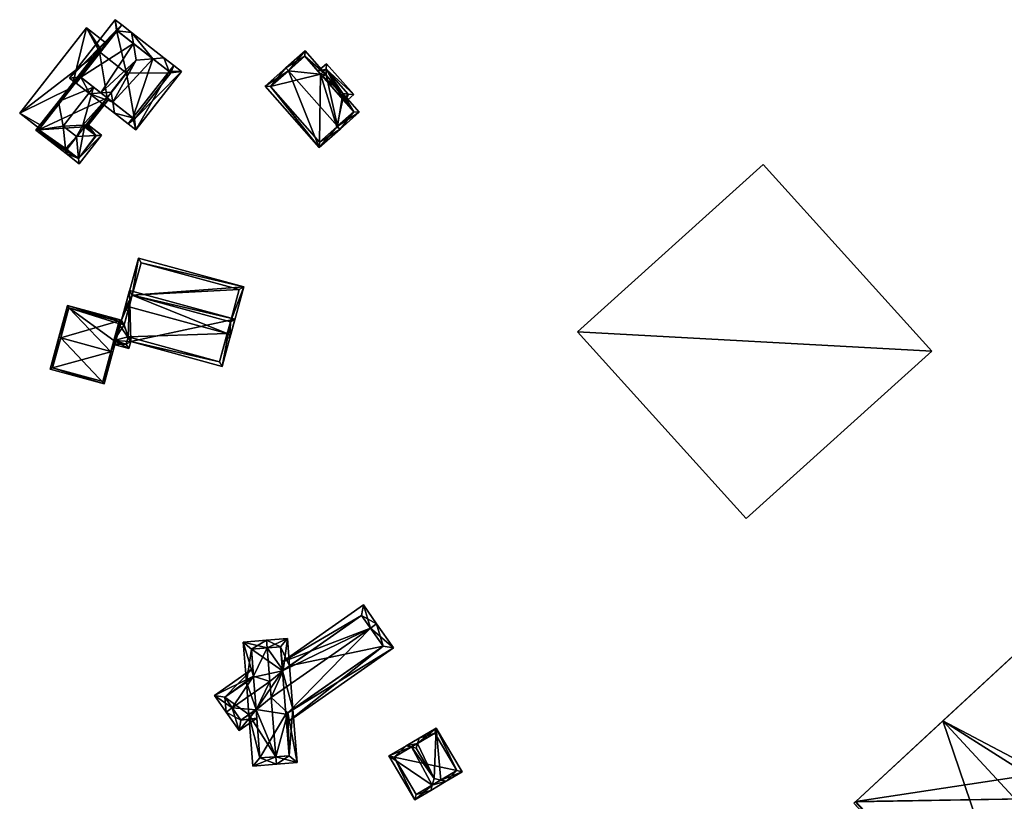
# Model space of a CAD drawing. Header units: inches. Extents: x 2523744 to 2528136, y 1148995 to 1152010.
# Tile 148 of 256: x 2526380 to 2526511, y 1150832 to 1150936. Entities that reach past the tile are written whole.
import ezdxf

# ---------------------------------------------------------------- set-up
doc = ezdxf.new("R2010")
doc.units = ezdxf.units.IN
doc.header["$MEASUREMENT"] = 0
doc.layers.add('Gebaeude Einzelhaus', color=10, linetype='Continuous')
doc.layers.add('Offenes Gebaeude', color=10, linetype='Continuous')

msp = doc.modelspace()

# ---------------------------------------------------------------- meshes
at = {"layer": 'Gebaeude Einzelhaus'}
mesh = msp.add_polyface(dxfattribs=at)
corners = [(2526388.481, 1150928.452, 420.3), (2526386.99, 1150928.348, 419.858), (2526387.866, 1150927.664, 420.3), (2526393.31, 1150934.636, 420.3), (2526393.049, 1150936.109, 419.858), (2526393.925, 1150935.424, 420.3), (2526395.245, 1150934.394, 422.067), (2526395.486, 1150932.937, 423.213), (2526389.696, 1150926.235, 422.748), (2526391.168, 1150926.355, 423.894), (2526395.851, 1150930.736, 424.944), (2526392.515, 1150926.464, 424.944), (2526392.736, 1150925.13, 423.894), (2526392.978, 1150923.673, 422.748), (2526395.423, 1150923.033, 420.3), (2526394.808, 1150922.245, 420.3), (2526395.804, 1150921.466, 419.637), (2526400.251, 1150929.217, 420.3), (2526401.863, 1150929.228, 419.637), (2526400.866, 1150930.005, 420.3), (2526399.546, 1150931.035, 422.067), (2526398.075, 1150930.916, 423.212), (2526393.221, 1150934.705, 420.255), (2526388.394, 1150928.52, 420.256), (2526395.631, 1150922.87, 420.161), (2526400.459, 1150929.055, 420.162), (2526400.459, 1150929.055, 413.605), (2526393.221, 1150934.705, 413.605), (2526390.973, 1150931.824, 419.109), (2526390.963, 1150931.812, 419.117), (2526391.866, 1150932.969, 418.714), (2526391.134, 1150932.031, 418.714), (2526390.971, 1150931.825, 418.714), (2526388.394, 1150928.52, 419.117), (2526391.866, 1150932.969, 418.614), (2526390.971, 1150931.825, 413.605), (2526391.175, 1150932.083, 418.614), (2526390.971, 1150931.825, 418.614), (2526391.998, 1150925.706, 419.114), (2526395.631, 1150922.87, 413.605), (2526390.179, 1150927.127, 420.41), (2526391.998, 1150925.707, 413.605), (2526394.576, 1150929.009, 413.605)]
mesh.append_faces([[corners[k] for k in face] for face in [(5, 3, 22), (6, 3, 5), (6, 7, 3), (20, 21, 6), (6, 21, 7), (21, 20, 17), (17, 20, 19), (19, 25, 17), (24, 15, 14), (24, 16, 15), (19, 18, 25), (25, 18, 24), (24, 18, 16), (13, 14, 15), (13, 12, 14), (8, 12, 13), (8, 9, 12), (2, 0, 8), (8, 0, 9), (1, 23, 2), (2, 23, 0), (4, 22, 1), (1, 22, 23), (4, 5, 22), (21, 7, 10), (21, 6, 7), (21, 20, 6), (14, 13, 15), (14, 12, 13), (12, 10, 11), (17, 21, 14), (14, 21, 12), (12, 21, 10), (17, 20, 21), (17, 19, 20), (17, 18, 19), (14, 16, 17), (17, 16, 18), (14, 15, 16), (9, 12, 11), (9, 8, 12), (12, 8, 13), (7, 9, 10), (10, 9, 11), (7, 0, 9), (9, 0, 8), (8, 0, 2), (6, 3, 7), (7, 3, 0), (6, 5, 3), (4, 3, 5), (4, 1, 3), (3, 1, 0), (0, 1, 2)]], dxfattribs={"color": 13})
mesh.append_faces([[corners[k] for k in face] for face in [(26, 42, 27), (27, 42, 35), (26, 39, 42), (42, 39, 41), (25, 24, 26), (26, 24, 39), (39, 38, 41), (40, 0, 33), (33, 0, 23), (38, 9, 40), (40, 9, 0), (38, 12, 9), (38, 14, 12), (39, 24, 38), (38, 24, 14), (34, 35, 36), (36, 35, 37), (34, 27, 35), (30, 22, 34), (34, 22, 27), (22, 29, 23), (23, 29, 33), (32, 28, 31), (31, 28, 30), (30, 28, 22), (22, 28, 29), (22, 3, 27), (17, 3, 21), (21, 3, 7), (17, 27, 3), (17, 26, 27), (17, 25, 26)]], dxfattribs={"color": 41})
mesh = msp.add_polyface(dxfattribs=at)
corners = [(2526386.49, 1150918.652, 419.114), (2526386.528, 1150918.293, 418.973), (2526386.835, 1150918.686, 418.973), (2526386.637, 1150918.841, 419.114), (2526386.456, 1150918.982, 419.243), (2526389.199, 1150921.714, 418.973), (2526392.195, 1150925.552, 418.973), (2526391.998, 1150925.706, 419.114), (2526388.738, 1150922.073, 419.301), (2526390.179, 1150927.127, 420.41), (2526389.001, 1150921.868, 419.114), (2526386.143, 1150921.958, 420.41), (2526382.526, 1150921.416, 418.973), (2526382.886, 1150921.47, 419.116), (2526390.973, 1150931.824, 419.109), (2526391.126, 1150932.021, 418.973), (2526390.928, 1150932.176, 418.973), (2526390.963, 1150931.815, 419.116), (2526390.963, 1150931.812, 419.117), (2526388.394, 1150928.52, 419.117), (2526385.505, 1150925.231, 418.973), (2526389.176, 1150922.092, 419.114), (2526386.484, 1150918.644, 419.108), (2526382.878, 1150921.46, 419.109), (2526390.971, 1150931.825, 419.109), (2526382.978, 1150921.588, 419.116), (2526385.569, 1150924.906, 419.116), (2526385.548, 1150924.88, 419.116), (2526390.971, 1150931.825, 418.714), (2526390.964, 1150931.816, 418.714), (2526390.971, 1150931.825, 413.605), (2526390.964, 1150931.816, 418.614), (2526390.971, 1150931.825, 418.614), (2526387.276, 1150927.093, 418.714), (2526385.702, 1150925.077, 418.973), (2526383.288, 1150921.984, 418.714), (2526385.568, 1150924.905, 419.116), (2526382.994, 1150921.608, 418.714), (2526382.994, 1150921.608, 418.614), (2526382.878, 1150921.46, 413.605), (2526386.484, 1150918.644, 413.605), (2526386.637, 1150918.84, 413.605), (2526391.998, 1150925.707, 413.605), (2526389.001, 1150921.868, 413.605), (2526394.576, 1150929.009, 413.605)]
mesh.append_faces([[corners[k] for k in face] for face in [(13, 23, 12), (24, 17, 16), (25, 20, 27), (27, 20, 26), (26, 20, 17), (17, 20, 16), (25, 12, 20), (25, 13, 12), (15, 24, 16), (15, 14, 24), (0, 1, 22), (1, 12, 22), (22, 12, 23), (21, 5, 10), (21, 6, 5), (21, 7, 6), (1, 0, 2), (2, 0, 3), (19, 20, 9), (9, 20, 11), (11, 20, 13), (13, 20, 12), (17, 16, 18), (18, 16, 19), (19, 16, 20), (14, 17, 18), (14, 16, 17), (14, 15, 16), (13, 4, 11), (13, 0, 4), (13, 12, 0), (0, 12, 1), (8, 9, 11), (5, 7, 10), (10, 7, 8), (8, 7, 9), (5, 6, 7), (0, 3, 4), (0, 2, 3), (0, 1, 2)]], dxfattribs={"color": 13})
mesh.append_faces([[corners[k] for k in face] for face in [(39, 41, 40), (39, 43, 41), (30, 42, 39), (39, 42, 43), (30, 44, 42), (42, 21, 43), (43, 21, 10), (42, 7, 21), (3, 0, 41), (41, 0, 40), (39, 22, 23), (39, 40, 22), (39, 23, 13), (30, 38, 31), (30, 39, 38), (38, 13, 37), (13, 38, 39), (35, 37, 13), (29, 33, 17), (26, 17, 33), (27, 35, 25), (25, 35, 13), (36, 34, 27), (27, 34, 35), (35, 34, 33), (33, 34, 26), (30, 31, 32), (24, 29, 17), (24, 28, 29)]], dxfattribs={"color": 41})
mesh = msp.add_polyface(dxfattribs=at)
corners = [(2526416.11, 1150929.322, 423.857), (2526415.779, 1150929.696, 423.857), (2526413.004, 1150927.243, 421.572), (2526420.204, 1150919.101, 421.571), (2526422.649, 1150921.928, 423.857), (2526422.979, 1150921.555, 423.857), (2526425.518, 1150923.801, 421.571), (2526423.339, 1150926.265, 421.572), (2526421.115, 1150928.779, 421.572), (2526418.318, 1150931.943, 421.572), (2526418.274, 1150931.236, 421.909), (2526424.811, 1150923.845, 421.908), (2526420.248, 1150919.808, 421.88), (2526422.568, 1150921.856, 423.79), (2526413.71, 1150927.199, 421.879), (2526422.568, 1150921.856, 412.28), (2526424.811, 1150923.845, 412.28), (2526420.63, 1150928.573, 421.479), (2526420.368, 1150928.869, 421.235), (2526418.274, 1150931.236, 412.28), (2526423.335, 1150925.513, 421.236), (2526423.075, 1150925.808, 421.479), (2526423.335, 1150925.514, 412.28), (2526420.368, 1150928.869, 412.28), (2526413.71, 1150927.199, 412.28), (2526420.248, 1150919.808, 412.28)]
mesh.append_faces([[corners[k] for k in face] for face in [(14, 1, 0), (14, 2, 1), (12, 3, 14), (14, 3, 2), (4, 5, 13), (13, 5, 12), (12, 5, 3), (1, 10, 0), (11, 5, 4), (11, 6, 5), (11, 7, 6), (10, 8, 11), (11, 8, 7), (1, 9, 10), (10, 9, 8), (0, 9, 1), (4, 8, 0), (0, 8, 9), (4, 7, 8), (4, 6, 7), (4, 5, 6), (0, 3, 4), (4, 3, 5), (0, 2, 3), (0, 1, 2)]], dxfattribs={"color": 13})
mesh.append_faces([[corners[k] for k in face] for face in [(15, 22, 16), (15, 23, 22), (23, 24, 19), (15, 25, 23), (23, 25, 24), (13, 12, 15), (15, 12, 25), (12, 14, 25), (25, 14, 24), (14, 19, 24), (0, 10, 14), (14, 10, 19), (19, 18, 23), (20, 16, 22), (17, 11, 21), (21, 11, 20), (20, 11, 16), (19, 10, 18), (18, 10, 17), (17, 10, 11), (11, 15, 16), (4, 13, 11), (11, 13, 15)]], dxfattribs={"color": 41})
mesh = msp.add_polyface(dxfattribs=at)
corners = [(2526423.339, 1150926.265, 421.572), (2526423.075, 1150925.808, 421.479), (2526423.335, 1150925.513, 421.236), (2526424.067, 1150926.199, 421.233), (2526423.667, 1150925.138, 420.926), (2526424.793, 1150926.134, 420.895), (2526420.63, 1150928.573, 421.479), (2526421.115, 1150928.779, 421.572), (2526421.139, 1150929.51, 421.233), (2526421.163, 1150930.239, 420.895), (2526420.037, 1150929.243, 420.926), (2526420.368, 1150928.869, 421.235), (2526424.086, 1150926.178, 421.215), (2526421.119, 1150929.533, 421.214), (2526424.086, 1150926.178, 412.28), (2526421.119, 1150929.533, 412.28), (2526420.368, 1150928.869, 412.28), (2526423.335, 1150925.514, 412.28)]
mesh.append_faces([[corners[k] for k in face] for face in [(8, 13, 9), (9, 13, 10), (10, 13, 11), (12, 3, 5), (5, 8, 9), (5, 3, 8), (4, 12, 5), (4, 2, 12), (8, 11, 7), (7, 11, 6), (9, 10, 8), (8, 10, 11), (3, 8, 0), (0, 8, 7), (3, 5, 8), (8, 5, 9), (6, 0, 7), (6, 1, 0), (3, 4, 5), (0, 2, 3), (3, 2, 4), (0, 1, 2)]], dxfattribs={"color": 13})
mesh.append_faces([[corners[k] for k in face] for face in [(14, 17, 15), (15, 17, 16), (14, 12, 17), (17, 12, 2), (15, 16, 13), (13, 16, 11), (13, 14, 15), (13, 12, 14), (8, 12, 13), (3, 12, 8)]], dxfattribs={"color": 41})
mesh = msp.add_polyface(dxfattribs=at)
corners = [(2526386.528, 1150918.293, 418.973), (2526388.268, 1150916.934, 418.973), (2526388.198, 1150917.657, 419.258), (2526386.456, 1150918.982, 419.243), (2526387.916, 1150920.574, 420.41), (2526386.49, 1150918.652, 419.114), (2526386.143, 1150921.958, 420.41), (2526391.246, 1150920.749, 418.973), (2526390.486, 1150920.709, 419.301), (2526388.738, 1150922.073, 419.301), (2526389.308, 1150922.262, 418.973), (2526389.176, 1150922.092, 419.114), (2526385.505, 1150925.231, 418.973), (2526385.569, 1150924.906, 419.116), (2526385.702, 1150925.077, 418.973), (2526388.181, 1150917.635, 419.243), (2526390.545, 1150920.663, 419.258), (2526389.001, 1150921.868, 419.114), (2526390.545, 1150920.663, 413.605), (2526389.001, 1150921.868, 413.605), (2526386.637, 1150918.841, 419.114), (2526388.181, 1150917.635, 413.605), (2526386.637, 1150918.84, 413.605)]
mesh.append_faces([[corners[k] for k in face] for face in [(16, 8, 7), (12, 14, 13), (7, 8, 10), (10, 8, 11), (11, 8, 9), (15, 2, 1), (1, 2, 7), (7, 2, 16), (15, 5, 3), (15, 0, 5), (15, 1, 0), (12, 13, 14), (9, 8, 11), (11, 8, 10), (10, 8, 7), (6, 4, 9), (9, 4, 8), (2, 8, 4), (2, 7, 8), (2, 1, 7), (3, 4, 6), (0, 2, 5), (5, 2, 3), (3, 2, 4), (0, 1, 2)]], dxfattribs={"color": 13})
mesh.append_faces([[corners[k] for k in face] for face in [(18, 21, 19), (19, 21, 22), (2, 15, 21), (16, 2, 18), (18, 2, 21), (21, 20, 22), (21, 15, 20), (20, 15, 3), (8, 17, 9), (17, 18, 19), (8, 16, 17), (17, 16, 18)]], dxfattribs={"color": 41})
mesh = msp.add_polyface(dxfattribs=at)
corners = [(2526454.573, 1150894.568, 432.913), (2526501.68, 1150892.004, 432.912), (2526479.264, 1150916.848, 432.913), (2526476.99, 1150869.725, 432.912), (2526479.264, 1150916.848, 407.952), (2526501.68, 1150892.004, 407.952), (2526454.573, 1150894.568, 407.952), (2526476.99, 1150869.725, 407.952)]
mesh.append_faces([[corners[k] for k in face] for face in [(3, 1, 0), (0, 1, 2)]], dxfattribs={"color": 13})
mesh.append_faces([[corners[k] for k in face] for face in [(4, 5, 6), (6, 5, 7), (1, 3, 5), (5, 3, 7), (3, 0, 7), (7, 0, 6), (0, 2, 6), (6, 2, 4), (2, 1, 4), (4, 1, 5)]], dxfattribs={"color": 41})
mesh = msp.add_polyface(dxfattribs=at)
corners = [(2526408.385, 1150895.903, 421.216), (2526408.309, 1150893.724, 421.547), (2526410.173, 1150900.555, 420.442), (2526407.826, 1150893.856, 421.547), (2526395.328, 1150899.465, 421.216), (2526396.149, 1150904.381, 420.442), (2526394.285, 1150897.549, 421.547), (2526394.899, 1150897.9, 421.469), (2526394.769, 1150897.417, 421.547), (2526396.5, 1150903.768, 420.52), (2526395.326, 1150899.466, 421.217), (2526409.559, 1150900.204, 420.52), (2526396.5, 1150903.768, 413.62), (2526409.559, 1150900.204, 413.62), (2526395.326, 1150899.466, 413.62), (2526408.385, 1150895.903, 413.62), (2526395.328, 1150899.465, 413.62), (2526394.899, 1150897.9, 413.62)]
mesh.append_faces([[corners[k] for k in face] for face in [(6, 7, 8), (6, 10, 7), (0, 1, 3), (9, 2, 11), (11, 2, 0), (0, 2, 1), (6, 5, 10), (10, 5, 9), (9, 5, 2), (4, 6, 7), (7, 6, 8), (4, 5, 6), (0, 2, 4), (4, 2, 5), (3, 1, 0), (0, 1, 2)]], dxfattribs={"color": 13})
mesh.append_faces([[corners[k] for k in face] for face in [(15, 16, 13), (13, 16, 12), (12, 16, 14), (14, 16, 17), (0, 15, 11), (11, 15, 13), (9, 14, 10), (9, 12, 14), (9, 11, 12), (12, 11, 13)]], dxfattribs={"color": 41})
mesh = msp.add_polyface(dxfattribs=at)
corners = [(2526408.999, 1150896.254, 422.542), (2526395.14, 1150893.29, 420.552), (2526407.286, 1150889.976, 420.552), (2526394.976, 1150900.079, 422.542), (2526393.89, 1150896.099, 421.28), (2526393.517, 1150895.683, 421.127), (2526392.894, 1150893.394, 420.401), (2526394.879, 1150892.334, 420.248), (2526393.583, 1150895.924, 421.204), (2526392.179, 1150896.566, 421.28), (2526392.112, 1150896.325, 421.203), (2526392.763, 1150892.911, 420.248), (2526395.328, 1150899.465, 422.389), (2526394.241, 1150895.485, 421.127), (2526408.385, 1150895.903, 422.389), (2526406.935, 1150890.59, 420.705), (2526394.529, 1150892.948, 420.401), (2526394.79, 1150893.904, 420.705), (2526408.385, 1150895.903, 421.216), (2526395.328, 1150899.465, 421.216), (2526394.9, 1150897.9, 413.62), (2526394.241, 1150895.485, 413.62), (2526395.328, 1150899.465, 413.62), (2526393.517, 1150895.683, 413.62), (2526392.895, 1150893.394, 413.62), (2526394.529, 1150892.948, 413.62), (2526394.79, 1150893.904, 413.62), (2526406.935, 1150890.59, 413.62), (2526407.958, 1150894.338, 413.62), (2526408.385, 1150895.903, 413.62)]
mesh.append_faces([[corners[k] for k in face] for face in [(9, 8, 10), (8, 13, 5), (16, 11, 6), (16, 7, 11), (15, 1, 17), (17, 1, 16), (16, 1, 7), (14, 2, 15), (15, 2, 1), (12, 0, 14), (14, 0, 2), (12, 3, 0), (9, 4, 8), (8, 4, 13), (13, 4, 12), (12, 4, 3), (7, 6, 11), (8, 9, 10), (5, 4, 8), (8, 4, 9), (7, 1, 6), (6, 1, 5), (5, 1, 4), (4, 1, 3), (3, 1, 0), (0, 1, 2)]], dxfattribs={"color": 13})
mesh.append_faces([[corners[k] for k in face] for face in [(28, 22, 29), (28, 20, 22), (21, 24, 23), (28, 26, 20), (20, 26, 21), (21, 26, 24), (24, 26, 25), (28, 27, 26), (18, 28, 29), (18, 15, 28), (28, 15, 27), (18, 14, 15), (15, 17, 27), (27, 17, 26), (17, 16, 26), (26, 16, 25), (25, 16, 24), (24, 16, 6), (5, 13, 23), (23, 13, 21), (20, 19, 22), (20, 13, 19), (19, 13, 12), (20, 21, 13), (12, 18, 19), (12, 14, 18)]], dxfattribs={"color": 41})
mesh = msp.add_polyface(dxfattribs=at)
corners = [(2526392.505, 1150891.963, 423.396), (2526392.745, 1150891.898, 423.396), (2526393.89, 1150896.099, 421.332), (2526385.812, 1150893.789, 423.396), (2526386.716, 1150898.056, 421.332), (2526385.57, 1150893.855, 423.396), (2526391.59, 1150887.664, 421.331), (2526384.415, 1150889.621, 421.332), (2526386.891, 1150897.749, 421.451), (2526393.583, 1150895.924, 421.449), (2526384.723, 1150889.796, 421.449), (2526391.415, 1150887.971, 421.449), (2526392.488, 1150891.9, 423.365), (2526392.488, 1150891.9, 413.62), (2526393.517, 1150895.683, 421.127), (2526393.583, 1150895.924, 421.204), (2526392.894, 1150893.394, 420.401), (2526392.895, 1150893.394, 413.62), (2526393.583, 1150895.924, 413.62), (2526393.517, 1150895.683, 413.62), (2526386.891, 1150897.749, 413.62), (2526384.723, 1150889.796, 413.62), (2526391.415, 1150887.971, 413.62)]
mesh.append_faces([[corners[k] for k in face] for face in [(0, 9, 1), (1, 11, 12), (12, 0, 1), (1, 9, 2), (10, 11, 6), (6, 11, 1), (7, 10, 6), (3, 10, 5), (8, 3, 5), (5, 10, 7), (9, 8, 4), (2, 9, 4), (4, 8, 5), (7, 3, 5), (7, 6, 3), (3, 6, 0), (0, 6, 1), (3, 4, 5), (0, 2, 3), (3, 2, 4), (0, 1, 2)]], dxfattribs={"color": 13})
mesh.append_faces([[corners[k] for k in face] for face in [(13, 20, 17), (17, 20, 19), (19, 20, 18), (13, 21, 20), (13, 22, 21), (12, 11, 13), (13, 11, 22), (11, 10, 22), (22, 10, 21), (10, 20, 21), (3, 8, 10), (10, 8, 20), (8, 15, 20), (20, 15, 18), (8, 9, 15), (15, 14, 18), (18, 14, 19), (16, 13, 17), (14, 0, 16), (16, 0, 13), (15, 9, 14), (14, 9, 0), (0, 12, 13)]], dxfattribs={"color": 41})
mesh = msp.add_polyface(dxfattribs=at)
corners = [(2526519.679, 1150801.174, 411.492), (2526527.263, 1150816.723, 411.492), (2526515.675, 1150806.008, 411.492), (2526538.948, 1150818.991, 411.492), (2526532.078, 1150826.421, 411.492), (2526519.398, 1150832.528, 411.492), (2526503.159, 1150842.79, 411.492), (2526491.515, 1150832.023, 411.492), (2526491.571, 1150832.075, 411.492), (2526491.32, 1150831.843, 411.492), (2526535.311, 1150829.413, 411.492), (2526550.063, 1150837.806, 411.492), (2526542.183, 1150821.983, 411.492), (2526537.67, 1150849.424, 411.492), (2526565.988, 1150843.995, 411.492), (2526561.733, 1150848.596, 411.492), (2526525.959, 1150863.873, 411.492), (2526516.351, 1150835.821, 411.492), (2526534.624, 1150852.718, 411.492), (2526515.675, 1150806.008, 422.607), (2526503.159, 1150842.79, 422.607), (2526491.571, 1150832.075, 422.607), (2526527.263, 1150816.723, 422.607), (2526537.629, 1150874.664, 422.607), (2526550.063, 1150837.806, 422.607), (2526561.733, 1150848.596, 422.607), (2526525.959, 1150863.873, 422.607), (2526537.629, 1150874.664, 411.492), (2526532.078, 1150826.421, 401.345), (2526538.948, 1150818.991, 401.345), (2526535.311, 1150829.413, 401.345), (2526542.183, 1150821.983, 401.345), (2526565.988, 1150843.995, 401.345), (2526537.629, 1150874.664, 401.345), (2526491.571, 1150832.075, 401.345), (2526491.515, 1150832.023, 401.345), (2526491.32, 1150831.843, 401.345), (2526519.679, 1150801.174, 401.345), (2526519.398, 1150832.528, 401.345), (2526537.67, 1150849.424, 401.345), (2526534.624, 1150852.718, 401.345), (2526516.351, 1150835.821, 401.345)]
mesh.append_faces([[corners[k] for k in face] for face in [(26, 24, 23), (23, 24, 25), (22, 20, 19), (19, 20, 21), (6, 5, 17), (13, 16, 18), (18, 16, 17), (17, 16, 6), (13, 11, 16), (11, 14, 15), (11, 12, 14), (5, 10, 13), (13, 10, 11), (11, 10, 12), (5, 4, 10), (0, 2, 9), (9, 2, 7), (7, 2, 8), (1, 5, 6), (5, 1, 4), (4, 1, 3), (3, 1, 0), (0, 1, 2)]], dxfattribs={"color": 13})
mesh.append_faces([[corners[k] for k in face] for face in [(38, 28, 37), (37, 28, 29), (39, 30, 38), (38, 30, 28), (39, 32, 30), (30, 32, 31), (41, 33, 40), (40, 33, 39), (39, 33, 32), (34, 41, 38), (41, 34, 33), (35, 38, 37), (38, 35, 34), (37, 36, 35), (17, 5, 41), (41, 5, 38), (18, 17, 40), (40, 17, 41), (13, 18, 39), (39, 18, 40), (5, 13, 38), (38, 13, 39), (3, 0, 29), (29, 0, 37), (0, 9, 37), (37, 9, 36), (9, 7, 36), (36, 7, 35), (7, 8, 35), (35, 8, 34), (16, 34, 6), (6, 34, 8), (16, 33, 34), (16, 27, 33), (15, 33, 27), (15, 32, 33), (15, 14, 32), (14, 12, 32), (32, 12, 31), (12, 10, 31), (31, 10, 30), (10, 4, 30), (30, 4, 28), (4, 3, 28), (28, 3, 29), (25, 11, 15), (25, 24, 11), (24, 16, 11), (24, 26, 16), (26, 27, 16), (26, 23, 27), (23, 15, 27), (23, 25, 15), (2, 1, 19), (19, 1, 22), (8, 2, 21), (21, 2, 19), (6, 8, 20), (20, 8, 21), (1, 6, 22), (22, 6, 20)]], dxfattribs={"color": 41})
mesh = msp.add_polyface(dxfattribs=at)
corners = [(2526415.396, 1150849.507, 417.829), (2526416.263, 1150850.115, 416.994), (2526415.98, 1150853.735, 416.994), (2526413.286, 1150852.521, 419.539), (2526413.208, 1150853.518, 419.539), (2526413.638, 1150848.024, 419.538), (2526413.805, 1150845.89, 419.538), (2526414.421, 1150838.022, 419.538), (2526416.044, 1150843.875, 417.64), (2526417.271, 1150837.243, 416.994), (2526416.715, 1150844.346, 416.994), (2526414.499, 1150837.025, 419.538), (2526411.812, 1150844.258, 417.811), (2526410.857, 1150843.637, 416.994), (2526411.808, 1150844.303, 417.811), (2526411.394, 1150836.783, 416.994), (2526411.459, 1150848.756, 417.81), (2526410.103, 1150853.275, 416.994), (2526410.52, 1150847.944, 416.994), (2526411.47, 1150848.61, 417.81), (2526415.061, 1150852.66, 417.909), (2526415.313, 1150849.449, 417.909), (2526411.178, 1150852.356, 417.811), (2526412.313, 1150837.858, 417.811), (2526416.196, 1150838.161, 417.909), (2526415.765, 1150843.68, 417.908), (2526427.012, 1150855.145, 419.538), (2526427.831, 1150855.719, 419.538), (2526426.081, 1150858.216, 416.994), (2526415.222, 1150850.607, 416.994), (2526415.313, 1150849.449, 417.829), (2526415.855, 1150842.523, 416.994), (2526430.089, 1150852.498, 416.994), (2526415.765, 1150843.68, 417.64), (2526425.836, 1150856.824, 417.828), (2526428.696, 1150852.743, 417.641), (2526409.545, 1150841.496, 416.994), (2526411.899, 1150843.145, 416.994), (2526408.645, 1150844.524, 419.538), (2526407.826, 1150843.95, 419.538), (2526411.38, 1150849.768, 416.994), (2526406.263, 1150846.181, 416.994), (2526409.79, 1150842.889, 417.844), (2526411.808, 1150844.303, 417.844), (2526407.655, 1150845.936, 417.928), (2526411.47, 1150848.61, 417.928), (2526415.313, 1150849.449, 409.49), (2526416.263, 1150850.115, 409.49), (2526415.061, 1150852.66, 409.49), (2526411.178, 1150852.356, 409.49), (2526411.47, 1150848.61, 409.49), (2526410.52, 1150847.944, 409.49), (2526410.857, 1150843.637, 409.49), (2526411.808, 1150844.303, 409.49), (2526412.313, 1150837.858, 409.49), (2526416.196, 1150838.161, 409.49), (2526415.765, 1150843.68, 409.49), (2526416.715, 1150844.346, 409.49), (2526428.696, 1150852.743, 409.49), (2526425.836, 1150856.824, 409.49), (2526407.655, 1150845.936, 409.49), (2526409.79, 1150842.889, 409.49)]
mesh.append_faces([[corners[k] for k in face] for face in [(45, 44, 16), (16, 44, 40), (40, 44, 41), (41, 44, 39), (39, 44, 38), (37, 42, 12), (12, 42, 43), (42, 39, 38), (37, 36, 42), (42, 36, 39), (16, 38, 5), (16, 41, 38), (38, 41, 39), (16, 40, 41), (38, 12, 5), (39, 36, 38), (38, 36, 12), (12, 36, 37), (32, 35, 27), (27, 35, 26), (32, 31, 35), (35, 31, 8), (8, 31, 33), (34, 27, 26), (34, 28, 27), (30, 29, 0), (0, 29, 34), (34, 29, 28), (8, 26, 6), (8, 32, 26), (26, 32, 27), (33, 31, 8), (8, 31, 32), (26, 0, 6), (26, 29, 0), (0, 29, 30), (26, 28, 29), (26, 27, 28), (11, 24, 9), (9, 24, 10), (10, 24, 8), (8, 24, 25), (11, 7, 24), (12, 13, 14), (12, 23, 13), (13, 23, 15), (15, 23, 11), (11, 23, 7), (18, 16, 19), (4, 22, 17), (17, 22, 18), (18, 22, 16), (4, 3, 22), (21, 20, 0), (0, 20, 1), (1, 20, 2), (2, 20, 4), (4, 20, 3), (16, 18, 19), (4, 17, 3), (3, 17, 16), (16, 17, 18), (5, 3, 16), (7, 15, 11), (7, 13, 15), (6, 12, 7), (7, 12, 13), (13, 12, 14), (6, 5, 12), (11, 9, 7), (7, 9, 8), (8, 9, 10), (6, 7, 8), (0, 5, 6), (0, 3, 5), (0, 2, 3), (3, 2, 4), (0, 1, 2)]], dxfattribs={"color": 13})
mesh.append_faces([[corners[k] for k in face] for face in [(51, 52, 60), (60, 52, 61), (43, 14, 12), (42, 13, 43), (43, 13, 14), (42, 61, 13), (13, 61, 52), (42, 60, 61), (38, 44, 42), (42, 44, 60), (45, 18, 44), (44, 18, 60), (60, 18, 51), (45, 19, 18), (16, 19, 45), (57, 47, 58), (58, 47, 59), (34, 1, 0), (34, 59, 1), (1, 59, 47), (26, 35, 34), (34, 35, 59), (59, 35, 58), (8, 10, 35), (35, 10, 58), (58, 10, 57), (50, 53, 51), (51, 53, 52), (53, 56, 54), (54, 56, 55), (48, 46, 49), (49, 46, 50), (50, 46, 53), (53, 46, 56), (56, 46, 57), (57, 46, 47), (33, 8, 25), (33, 10, 8), (33, 56, 10), (10, 56, 57), (24, 33, 25), (24, 55, 33), (33, 55, 56), (7, 23, 24), (24, 23, 55), (55, 23, 54), (12, 54, 23), (12, 53, 54), (12, 14, 53), (13, 53, 14), (13, 52, 53), (19, 50, 18), (18, 50, 51), (16, 50, 19), (22, 49, 16), (16, 49, 50), (22, 48, 49), (3, 20, 22), (22, 20, 48), (30, 20, 21), (30, 48, 20), (30, 46, 48), (0, 30, 21), (0, 1, 30), (30, 1, 46), (46, 1, 47)]], dxfattribs={"color": 41})
mesh = msp.add_polyface(dxfattribs=at)
corners = [(2526432.473, 1150839.318, 416.154), (2526431.761, 1150839.478, 415.752), (2526429.483, 1150838.13, 413.745), (2526435.249, 1150834.243, 416.006), (2526432.935, 1150832.294, 413.745), (2526435.046, 1150833.543, 415.604), (2526435.503, 1150835.12, 416.51), (2526433.103, 1150839.176, 416.51), (2526433.282, 1150839.797, 416.154), (2526433.485, 1150840.498, 415.752), (2526437.105, 1150834.76, 415.604), (2526436.393, 1150834.92, 416.007), (2526439.215, 1150836.009, 413.745), (2526435.763, 1150841.845, 413.745), (2526433.111, 1150832.979, 414.124), (2526430.168, 1150837.954, 414.124), (2526435.586, 1150841.16, 414.125), (2526438.53, 1150836.185, 414.124), (2526438.53, 1150836.185, 408.232), (2526433.111, 1150832.979, 408.232), (2526435.586, 1150841.16, 408.232), (2526430.168, 1150837.954, 408.232)]
mesh.append_faces([[corners[k] for k in face] for face in [(17, 10, 11), (17, 12, 10), (16, 13, 17), (17, 13, 12), (8, 9, 16), (16, 9, 13), (15, 1, 0), (15, 2, 1), (14, 4, 15), (15, 4, 2), (3, 5, 14), (14, 5, 4), (11, 10, 3), (3, 10, 5), (9, 8, 1), (1, 8, 0), (6, 8, 7), (6, 13, 8), (8, 13, 9), (11, 13, 6), (11, 12, 13), (11, 10, 12), (3, 11, 6), (5, 10, 3), (3, 10, 11), (8, 0, 7), (9, 1, 8), (8, 1, 0), (0, 6, 7), (0, 3, 6), (3, 4, 5), (0, 2, 3), (3, 2, 4), (0, 1, 2)]], dxfattribs={"color": 13})
mesh.append_faces([[corners[k] for k in face] for face in [(18, 21, 20), (18, 19, 21), (14, 15, 19), (19, 15, 21), (15, 20, 21), (8, 16, 0), (0, 16, 15), (15, 16, 20), (16, 17, 20), (20, 17, 18), (3, 17, 11), (3, 14, 17), (17, 14, 18), (18, 14, 19)]], dxfattribs={"color": 41})
at = {"layer": 'Offenes Gebaeude'}
mesh = msp.add_polyface(dxfattribs=at)
corners = [(2526383.288, 1150921.984, 418.714), (2526380.359, 1150923.665, 418.714), (2526382.994, 1150921.608, 418.714), (2526387.276, 1150927.093, 418.714), (2526389.229, 1150935.028, 418.714), (2526390.964, 1150931.816, 418.714), (2526390.971, 1150931.825, 418.714), (2526391.134, 1150932.031, 418.714), (2526391.866, 1150932.969, 418.714), (2526382.994, 1150921.608, 418.614), (2526380.359, 1150923.665, 418.614), (2526389.229, 1150935.028, 418.614), (2526391.866, 1150932.969, 418.614), (2526390.964, 1150931.816, 418.614), (2526391.175, 1150932.083, 418.614), (2526390.971, 1150931.825, 418.614)]
mesh.append_faces([[corners[k] for k in face] for face in [(4, 7, 8), (4, 6, 7), (4, 5, 6), (4, 3, 5), (4, 1, 3), (3, 1, 0), (0, 1, 2)]], dxfattribs={"color": 13})
mesh.append_faces([[corners[k] for k in face] for face in [(13, 11, 15), (15, 11, 14), (14, 11, 12), (9, 10, 13), (13, 10, 11), (1, 4, 10), (10, 4, 11), (11, 8, 12), (11, 4, 8), (10, 9, 1), (1, 9, 2)]], dxfattribs={"color": 41})

doc.saveas('drawing.dxf')
